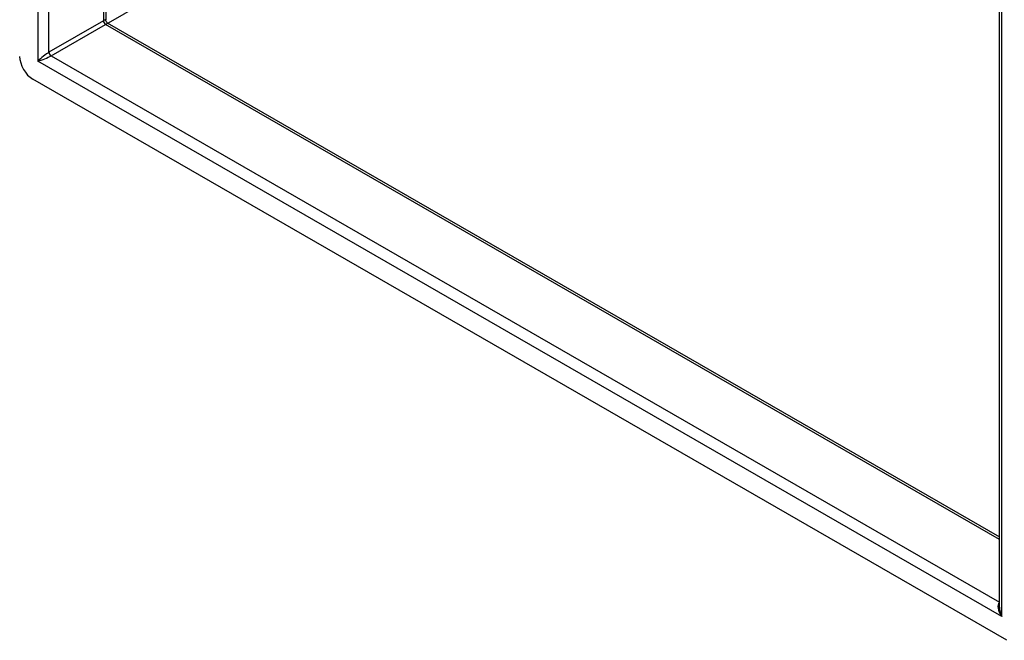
# Model space of a CAD drawing. Header units: inches. Extents: x 12 to 114, y 9 to 74.
# Tile 45 of 60: x 96.73 to 107.16, y 28.51 to 35.08. Entities that reach past the tile are written whole.
import ezdxf

# ---------------------------------------------------------------- set-up
doc = ezdxf.new("R2010")
doc.units = ezdxf.units.IN
doc.header["$MEASUREMENT"] = 0
doc.layers.add('Visible Edges(ANSI)', color=7, linetype='Continuous', lineweight=25)
doc.layers.add('Visible Tangent Edges(ANSI)', color=7, linetype='Continuous', lineweight=25)

msp = doc.modelspace()

# ---------------------------------------------------------------- linework, layer by layer
at = {"layer": 'Visible Edges(ANSI)'}
for p, q in [((97.643, 57.442), (97.643, 35.071)), ((107.105, 28.861), (107.105, 51.975)), ((97.659, 35.044), (107.105, 29.604)), ((107.182, 28.509), (96.87, 34.447))]:
    msp.add_line(p, q, dxfattribs=at)
at = {"layer": 'Visible Edges(ANSI)', "flags": 128}
msp.add_lwpolyline([(97.659, 35.044), (97.653, 35.049), (97.647, 35.056), (97.644, 35.064), (97.643, 35.071)], dxfattribs=at)
at = {"layer": 'Visible Edges(ANSI)'}
msp.add_ellipse((96.87, 34.608), major_axis=(-0.098, 0.171), ratio=0.578093, start_param=0.787332, end_param=2.358128, dxfattribs=at)
at = {"layer": 'Visible Tangent Edges(ANSI)'}
for p, q in [((96.922, 57.886), (96.922, 34.638)), ((97.041, 34.732), (97.041, 57.789)), ((97.618, 57.457), (97.618, 35.065)), ((107.13, 28.76), (107.13, 52.008)), ((102.685, 37.929), (97.667, 35.04)), ((97.618, 35.065), (97.041, 34.732)), ((97.063, 34.694), (97.64, 35.027)), ((107.105, 29.576), (97.64, 35.027)), ((107.13, 28.76), (96.922, 34.638)), ((97.063, 34.694), (107.105, 28.911))]:
    msp.add_line(p, q, dxfattribs=at)
for centre, major_axis, ratio, start_param, end_param in [((97.559, 35.005), (-0.0835, -0.068), 0.131082, 3.035236, 3.820634), ((97.64, 35.052), (-0.0155, 0.0269), 0.578093, 0.787332, 2.358128), ((97.559, 35.005), (0.101, 0.038), 0.127937, 5.603401, 6.386866), ((96.982, 34.672), (-0.0835, -0.068), 0.131082, 3.820634, 5.39143), ((97.063, 34.72), (-0.0155, 0.0269), 0.578093, 0.787332, 2.358128), ((96.982, 34.672), (0.101, 0.038), 0.127937, 4.032605, 5.603401), ((107.189, 28.794), (-0.085, 0.113), 0.482005, 6.27247, 7.796593), ((107.189, 28.794), (-0.056, 0.13), 0.481973, 0.841334, 1.626732)]:
    msp.add_ellipse(centre, major_axis=major_axis, ratio=ratio, start_param=start_param, end_param=end_param, dxfattribs=at)

doc.saveas('drawing.dxf')
